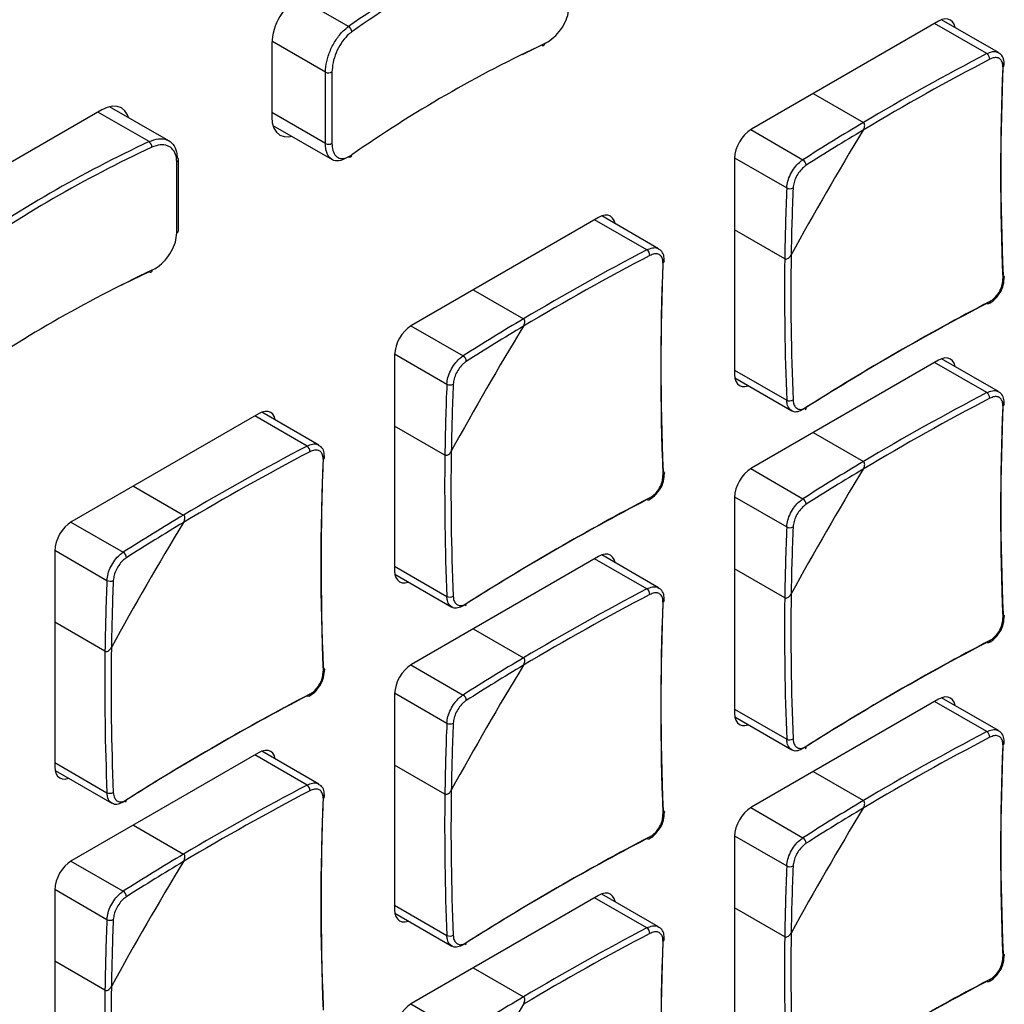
# Model space of a CAD drawing. Header units: millimetres. Extents: x 7146 to 9164, y -1568 to -663.
# Tile 178 of 187: x 8718 to 8763, y -1046 to -1001. Entities that reach past the tile are written whole.
import ezdxf

# ---------------------------------------------------------------- set-up
doc = ezdxf.new("R2010")
doc.units = ezdxf.units.MM
doc.header["$LTSCALE"] = 3

msp = doc.modelspace()

# ---------------------------------------------------------------- linework, layer by layer
at = {"linetype": 'Continuous', "lineweight": 30}
for p, q in [((8733.003, -1001.218), (8730.666, -999.869)), ((8762.758, -1002.409), (8760.151, -1000.904)), ((8760.007, -1000.971), (8751.451, -1005.911)), ((8762.222, -1002.454), (8759.83, -1001.074)), ((8729.495, -1002.01), (8729.495, -1005.358)), ((8731.951, -1003.305), (8729.499, -1001.89)), ((8741.842, -1002.076), (8740.949, -1002.507)), ((8731.951, -1006.571), (8731.951, -1003.305)), ((8732.25, -1003.295), (8732.25, -1006.561)), ((8754.272, -1004.282), (8756.573, -1005.61)), ((8724.784, -1006.447), (8722.074, -1004.883)), ((8721.717, -1005.03), (8712.807, -1010.174)), ((8723.882, -1006.484), (8721.54, -1005.132)), ((8731.951, -1006.571), (8729.495, -1005.153)), ((8729.546, -1005.741), (8732.256, -1007.305)), ((8751.416, -1005.932), (8753.807, -1007.312)), ((8750.674, -1007.218), (8753.065, -1008.598)), ((8725.144, -1010.663), (8725.144, -1007.397)), ((8725.221, -1010.572), (8725.221, -1007.306)), ((8750.673, -1007.258), (8750.673, -1017.138)), ((8747.202, -1011.39), (8744.594, -1009.884)), ((8744.45, -1009.952), (8735.894, -1014.891)), ((8746.665, -1011.435), (8744.273, -1010.054)), ((8752.973, -1011.844), (8750.673, -1010.516)), ((8738.716, -1013.262), (8741.016, -1014.59)), ((8735.86, -1014.912), (8738.251, -1016.292)), ((8735.117, -1016.198), (8737.508, -1017.578)), ((8735.116, -1016.238), (8735.116, -1026.119)), ((8760.007, -1016.486), (8751.451, -1021.425)), ((8762.222, -1017.969), (8759.83, -1016.588)), ((8762.758, -1017.923), (8760.151, -1016.418)), ((8750.673, -1016.934), (8753.065, -1018.315)), ((8750.686, -1017.297), (8753.294, -1018.802)), ((8728.894, -1018.932), (8720.338, -1023.872)), ((8731.645, -1020.37), (8729.038, -1018.865)), ((8731.109, -1020.415), (8728.717, -1019.035)), ((8737.417, -1020.825), (8735.116, -1019.497)), ((8754.272, -1019.796), (8756.573, -1021.124)), ((8751.416, -1021.446), (8753.807, -1022.826)), ((8723.16, -1022.243), (8725.46, -1023.571)), ((8750.673, -1022.772), (8750.673, -1032.652)), ((8750.674, -1022.732), (8753.065, -1024.112)), ((8720.303, -1023.893), (8722.694, -1025.273)), ((8719.56, -1025.219), (8719.56, -1035.099)), ((8719.561, -1025.179), (8721.952, -1026.559)), ((8744.45, -1025.466), (8735.894, -1030.406)), ((8746.665, -1026.949), (8744.273, -1025.568)), ((8747.202, -1026.904), (8744.594, -1025.399)), ((8735.116, -1025.915), (8737.508, -1027.295)), ((8752.973, -1027.359), (8750.673, -1026.031)), ((8735.13, -1026.277), (8737.737, -1027.783)), ((8721.86, -1029.805), (8719.56, -1028.477)), ((8738.716, -1028.777), (8741.016, -1030.105)), ((8735.86, -1030.426), (8738.251, -1031.807)), ((8735.116, -1031.753), (8735.116, -1041.633)), ((8735.117, -1031.712), (8737.508, -1033.093)), ((8760.007, -1032), (8751.451, -1036.939)), ((8762.758, -1033.438), (8760.151, -1031.932)), ((8750.673, -1032.448), (8753.065, -1033.829)), ((8762.222, -1033.483), (8759.83, -1032.102)), ((8750.686, -1032.811), (8753.294, -1034.316)), ((8728.894, -1034.447), (8720.338, -1039.386)), ((8731.109, -1035.93), (8728.717, -1034.549)), ((8731.645, -1035.884), (8729.038, -1034.379)), ((8719.56, -1034.895), (8721.952, -1036.276)), ((8737.417, -1036.339), (8735.116, -1035.011)), ((8719.574, -1035.258), (8722.181, -1036.763)), ((8754.272, -1035.31), (8756.573, -1036.638)), ((8751.416, -1036.96), (8753.807, -1038.341)), ((8723.16, -1037.757), (8725.46, -1039.085)), ((8750.673, -1038.287), (8750.673, -1048.167)), ((8750.674, -1038.246), (8753.065, -1039.627)), ((8720.303, -1039.407), (8722.694, -1040.787)), ((8719.56, -1040.733), (8719.56, -1050.613)), ((8719.561, -1040.693), (8721.952, -1042.073)), ((8744.45, -1040.981), (8735.894, -1045.92)), ((8747.202, -1042.418), (8744.594, -1040.913)), ((8735.116, -1041.429), (8737.508, -1042.81)), ((8746.665, -1042.463), (8744.273, -1041.083)), ((8735.13, -1041.792), (8737.737, -1043.297)), ((8752.973, -1042.873), (8750.673, -1041.545)), ((8721.86, -1045.32), (8719.56, -1043.992)), ((8738.716, -1044.291), (8741.016, -1045.619)), ((8735.86, -1045.941), (8738.251, -1047.321))]:
    msp.add_line(p, q, dxfattribs=at)
at = {"linetype": 'Continuous', "lineweight": 30, "flags": 128}
for points in [[(8760.771, -1001.262), (8760.769, -1001.254), (8760.725, -1001.111), (8760.653, -1000.997), (8760.557, -1000.917), (8760.439, -1000.873), (8760.304, -1000.868), (8760.158, -1000.901), (8760.007, -1000.971)], [(8741.969, -1002.002), (8741.966, -1002.033), (8741.959, -1002.058), (8741.947, -1002.078), (8741.932, -1002.092), (8741.912, -1002.099), (8741.891, -1002.098), (8741.867, -1002.091), (8741.842, -1002.076)], [(8722.938, -1005.382), (8722.893, -1005.259), (8722.775, -1005.072), (8722.617, -1004.941), (8722.424, -1004.87), (8722.204, -1004.861), (8721.965, -1004.915), (8721.717, -1005.03)], [(8729.495, -1005.358), (8729.519, -1005.63), (8729.592, -1005.864), (8729.709, -1006.05), (8729.868, -1006.182), (8730.061, -1006.253), (8730.281, -1006.262), (8730.41, -1006.24)], [(8745.215, -1010.242), (8745.213, -1010.235), (8745.169, -1010.092), (8745.097, -1009.978), (8745, -1009.898), (8744.882, -1009.854), (8744.748, -1009.849), (8744.602, -1009.882), (8744.45, -1009.952)], [(8723.882, -1012.445), (8722.683, -1013.026), (8722.601, -1013.066)], [(8724.008, -1012.371), (8724.006, -1012.401), (8723.999, -1012.427), (8723.987, -1012.446), (8723.971, -1012.46), (8723.952, -1012.467), (8723.93, -1012.467), (8723.906, -1012.459), (8723.882, -1012.445)], [(8762.964, -1012.6), (8762.99, -1012.616), (8763.008, -1012.636), (8763.02, -1012.657), (8763.022, -1012.679), (8763.017, -1012.701), (8763.004, -1012.723), (8762.983, -1012.742), (8762.956, -1012.76)], [(8762.356, -1013.799), (8762.355, -1013.831), (8762.348, -1013.859), (8762.336, -1013.881), (8762.319, -1013.897), (8762.299, -1013.905), (8762.275, -1013.906), (8762.249, -1013.9), (8762.222, -1013.886)], [(8760.771, -1016.776), (8760.769, -1016.768), (8760.725, -1016.625), (8760.653, -1016.512), (8760.557, -1016.431), (8760.439, -1016.388), (8760.304, -1016.382), (8760.158, -1016.415), (8760.007, -1016.486)], [(8750.673, -1017.138), (8750.688, -1017.305), (8750.732, -1017.448), (8750.804, -1017.561), (8750.901, -1017.642), (8751.018, -1017.685), (8751.153, -1017.691), (8751.299, -1017.658), (8751.306, -1017.655)], [(8729.658, -1019.223), (8729.657, -1019.215), (8729.612, -1019.072), (8729.541, -1018.958), (8729.444, -1018.878), (8729.326, -1018.834), (8729.192, -1018.829), (8729.046, -1018.862), (8728.894, -1018.932)], [(8747.408, -1021.58), (8747.433, -1021.597), (8747.452, -1021.616), (8747.463, -1021.637), (8747.466, -1021.659), (8747.461, -1021.682), (8747.448, -1021.703), (8747.427, -1021.723), (8747.4, -1021.74)], [(8746.799, -1022.779), (8746.798, -1022.812), (8746.791, -1022.84), (8746.78, -1022.862), (8746.763, -1022.877), (8746.742, -1022.886), (8746.718, -1022.887), (8746.692, -1022.88), (8746.665, -1022.866)], [(8745.215, -1025.757), (8745.213, -1025.749), (8745.169, -1025.606), (8745.097, -1025.492), (8745, -1025.412), (8744.882, -1025.368), (8744.748, -1025.363), (8744.602, -1025.396), (8744.45, -1025.466)], [(8735.116, -1026.119), (8735.131, -1026.285), (8735.176, -1026.428), (8735.248, -1026.542), (8735.344, -1026.622), (8735.462, -1026.666), (8735.597, -1026.671), (8735.742, -1026.638), (8735.75, -1026.635)], [(8762.964, -1028.114), (8762.99, -1028.131), (8763.008, -1028.15), (8763.02, -1028.171), (8763.022, -1028.193), (8763.017, -1028.215), (8763.004, -1028.237), (8762.983, -1028.257), (8762.956, -1028.274)], [(8762.356, -1029.313), (8762.355, -1029.346), (8762.348, -1029.373), (8762.336, -1029.396), (8762.319, -1029.411), (8762.299, -1029.42), (8762.275, -1029.421), (8762.249, -1029.414), (8762.222, -1029.4)], [(8731.851, -1030.561), (8731.877, -1030.577), (8731.896, -1030.597), (8731.907, -1030.618), (8731.91, -1030.64), (8731.905, -1030.662), (8731.891, -1030.684), (8731.871, -1030.703), (8731.843, -1030.721)], [(8731.243, -1031.76), (8731.242, -1031.792), (8731.235, -1031.82), (8731.223, -1031.842), (8731.207, -1031.858), (8731.186, -1031.866), (8731.162, -1031.867), (8731.136, -1031.861), (8731.109, -1031.847)], [(8760.771, -1032.29), (8760.769, -1032.283), (8760.725, -1032.14), (8760.653, -1032.026), (8760.557, -1031.946), (8760.439, -1031.902), (8760.304, -1031.897), (8760.158, -1031.93), (8760.007, -1032)], [(8750.673, -1032.652), (8750.688, -1032.819), (8750.732, -1032.962), (8750.804, -1033.076), (8750.901, -1033.156), (8751.018, -1033.2), (8751.153, -1033.205), (8751.299, -1033.172), (8751.306, -1033.169)], [(8729.658, -1034.737), (8729.657, -1034.729), (8729.612, -1034.586), (8729.541, -1034.473), (8729.444, -1034.392), (8729.326, -1034.349), (8729.192, -1034.343), (8729.046, -1034.376), (8728.894, -1034.447)], [(8719.56, -1035.099), (8719.575, -1035.266), (8719.619, -1035.409), (8719.691, -1035.522), (8719.788, -1035.603), (8719.906, -1035.646), (8720.04, -1035.652), (8720.186, -1035.619), (8720.194, -1035.616)], [(8747.408, -1037.095), (8747.433, -1037.111), (8747.452, -1037.13), (8747.463, -1037.152), (8747.466, -1037.174), (8747.461, -1037.196), (8747.448, -1037.217), (8747.427, -1037.237), (8747.4, -1037.254)], [(8746.799, -1038.294), (8746.798, -1038.326), (8746.791, -1038.354), (8746.78, -1038.376), (8746.763, -1038.392), (8746.742, -1038.4), (8746.718, -1038.401), (8746.692, -1038.395), (8746.665, -1038.381)], [(8745.215, -1041.271), (8745.213, -1041.263), (8745.169, -1041.12), (8745.097, -1041.006), (8745, -1040.926), (8744.882, -1040.882), (8744.748, -1040.877), (8744.602, -1040.91), (8744.45, -1040.981)], [(8735.116, -1041.633), (8735.131, -1041.8), (8735.176, -1041.942), (8735.248, -1042.056), (8735.344, -1042.137), (8735.462, -1042.18), (8735.597, -1042.186), (8735.742, -1042.152), (8735.75, -1042.15)], [(8762.964, -1043.628), (8762.99, -1043.645), (8763.008, -1043.664), (8763.02, -1043.685), (8763.022, -1043.707), (8763.017, -1043.73), (8763.004, -1043.751), (8762.983, -1043.771), (8762.956, -1043.788)], [(8762.356, -1044.828), (8762.355, -1044.86), (8762.348, -1044.888), (8762.336, -1044.91), (8762.319, -1044.926), (8762.299, -1044.934), (8762.275, -1044.935), (8762.249, -1044.928), (8762.222, -1044.914)]]:
    msp.add_lwpolyline(points, dxfattribs=at)
at = {"linetype": 'Continuous', "lineweight": 30}
for centre, radius, start, end in [((8766.907, -1049.74), 59.193, 115.05176, 124.94286), ((8766.951, -1049.818), 58.999, 115.05133, 124.9433), ((8732.258, -1002.135), 2.766, 122.6055, 177.3945), ((8732.875, -1001.471), 0.284, 3.343, 63.0787), ((8766.951, -1055.452), 58.999, 115.05133, 124.9433), ((8817.148, -1107.426), 118.183, 117.62123, 120.83759), ((8817.193, -1107.502), 118.562, 117.62308, 120.75044), ((8762.037, -1002.714), 0.318, 0.3663, 54.6467), ((8878.345, -1007.909), 115.491, 177.59292, 182.40708), ((8878.538, -1007.742), 115.676, 177.59286, 182.40714), ((8762.915, -1002.958), 0.108, 291.966, 350.6264), ((8732.091, -1003.039), 0.3, 242.1607, 301.9065), ((8812.925, -1100.262), 110.157, 120.76801, 122.45711), ((8752.361, -1007.335), 1.69, 122.6049, 177.3949), ((8884.855, -1083.83), 150.076, 148.73965, 151.26035), ((8812.871, -1100.19), 109.777, 120.85662, 122.45829), ((8748.946, -1060.108), 59.193, 115.05175, 124.94287), ((8748.99, -1060.186), 59, 115.05133, 124.94329), ((8723.67, -1006.748), 0.338, 1.9072, 51.346), ((8732.091, -1006.306), 0.3, 242.1607, 301.9065), ((8733.059, -1007.097), 0.0991, 235.5549, 4.8992), ((8725.112, -1007.292), 0.11, 286.8846, 352.6814), ((8725.122, -1007.315), 0.0993, 5.2698, 66.0488), ((8753.663, -1007.566), 0.292, 0.8431, 60.4054), ((8863.132, -1013.326), 110.169, 177.54023, 179.22929), ((8753.213, -1008.346), 0.292, 239.6, 299.1486), ((8863.039, -1013.315), 109.785, 177.53902, 179.1407), ((8725.112, -1010.558), 0.11, 286.8846, 352.6814), ((8801.592, -1116.407), 118.183, 117.62123, 120.83759), ((8801.637, -1116.482), 118.562, 117.62308, 120.75044), ((8746.481, -1011.695), 0.318, 0.3663, 54.6467), ((8871.446, -1013.402), 118.193, 179.15972, 182.37608), ((8862.788, -1016.89), 115.491, 177.59292, 182.40708), ((8862.982, -1016.722), 115.676, 177.59286, 182.40714), ((8747.359, -1011.938), 0.108, 291.966, 350.6264), ((8871.533, -1013.403), 118.57, 179.24686, 182.37425), ((8748.99, -1065.82), 59, 115.05133, 124.94329), ((8815.792, -1116.399), 115.667, 117.59017, 122.40445), ((8815.84, -1116.148), 115.481, 117.59023, 122.40439), ((8797.369, -1109.242), 110.157, 120.76801, 122.45711), ((8736.805, -1016.315), 1.69, 122.6049, 177.3949), ((8869.299, -1092.811), 150.076, 148.73965, 151.26035), ((8797.315, -1109.17), 109.777, 120.85662, 122.45829), ((8738.106, -1016.547), 0.292, 0.8431, 60.4054), ((8847.576, -1022.307), 110.169, 177.54023, 179.22929), ((8737.656, -1017.326), 0.292, 239.6, 299.1486), ((8847.483, -1022.296), 109.785, 177.53902, 179.1407), ((8817.193, -1123.016), 118.562, 117.62308, 120.75044), ((8762.037, -1018.228), 0.319, 0.3673, 54.6446), ((8753.197, -1018.025), 0.319, 245.3629, 299.6239), ((8817.148, -1122.94), 118.183, 117.62123, 120.83759), ((8878.538, -1023.256), 115.676, 177.59286, 182.40714), ((8753.856, -1018.667), 0.101, 305.7079, 10.3899), ((8878.345, -1023.423), 115.491, 177.59292, 182.40708), ((8762.915, -1018.472), 0.108, 291.9599, 350.6284), ((8786.036, -1125.387), 118.183, 117.62123, 120.83759), ((8786.08, -1125.463), 118.562, 117.62308, 120.75044), ((8730.925, -1020.675), 0.318, 0.3663, 54.6467), ((8855.889, -1022.383), 118.193, 179.15972, 182.37608), ((8847.232, -1025.87), 115.491, 177.59292, 182.40708), ((8847.425, -1025.702), 115.676, 177.59286, 182.40714), ((8731.803, -1020.919), 0.108, 291.966, 350.6264), ((8855.977, -1022.383), 118.57, 179.24686, 182.37425), ((8812.925, -1115.776), 110.157, 120.76801, 122.45711), ((8752.361, -1022.849), 1.69, 122.6049, 177.3949), ((8884.855, -1099.344), 150.076, 148.73965, 151.26035), ((8812.871, -1115.704), 109.777, 120.85662, 122.45829), ((8800.236, -1125.38), 115.667, 117.59017, 122.40445), ((8800.284, -1125.129), 115.481, 117.59023, 122.40439), ((8753.663, -1023.08), 0.292, 0.8441, 60.4031), ((8721.249, -1025.296), 1.69, 122.6049, 177.3949), ((8781.812, -1118.223), 110.157, 120.76801, 122.45711), ((8853.742, -1101.791), 150.076, 148.73965, 151.26035), ((8781.758, -1118.15), 109.776, 120.85661, 122.45829), ((8863.132, -1028.84), 110.169, 177.54023, 179.2293), ((8753.213, -1023.86), 0.292, 239.6, 299.151), ((8863.04, -1028.829), 109.786, 177.53903, 179.1407), ((8722.55, -1025.527), 0.292, 0.8431, 60.4054), ((8832.02, -1031.287), 110.169, 177.54023, 179.22929), ((8722.1, -1026.307), 0.292, 239.6, 299.1486), ((8831.926, -1031.276), 109.785, 177.53902, 179.1407), ((8801.637, -1131.997), 118.562, 117.62308, 120.75044), ((8746.481, -1027.209), 0.319, 0.3673, 54.6446), ((8737.641, -1027.006), 0.319, 245.3629, 299.6239), ((8801.592, -1131.921), 118.183, 117.62123, 120.83759), ((8862.982, -1032.236), 115.676, 177.59286, 182.40714), ((8747.359, -1027.453), 0.108, 291.9599, 350.6284), ((8871.533, -1028.917), 118.57, 179.24686, 182.37425), ((8871.446, -1028.916), 118.192, 179.15972, 182.37608), ((8738.299, -1027.647), 0.101, 305.7079, 10.3899), ((8862.788, -1032.404), 115.491, 177.59292, 182.40708), ((8840.333, -1031.363), 118.193, 179.15972, 182.37608), ((8815.792, -1131.914), 115.667, 117.59017, 122.40445), ((8815.84, -1131.662), 115.481, 117.59023, 122.40439), ((8840.42, -1031.364), 118.57, 179.24686, 182.37425), ((8797.369, -1124.757), 110.157, 120.76801, 122.45711), ((8736.805, -1031.83), 1.69, 122.6049, 177.3949), ((8869.299, -1108.325), 150.076, 148.73965, 151.26035), ((8797.315, -1124.685), 109.777, 120.85662, 122.45829), ((8784.679, -1134.36), 115.667, 117.59017, 122.40445), ((8784.728, -1134.109), 115.481, 117.59023, 122.40439), ((8738.106, -1032.061), 0.292, 0.8441, 60.4031), ((8847.576, -1037.821), 110.169, 177.54023, 179.2293), ((8737.656, -1032.841), 0.292, 239.6, 299.151), ((8847.484, -1037.81), 109.786, 177.53903, 179.1407), ((8817.148, -1138.455), 118.183, 117.62123, 120.83759), ((8817.193, -1138.53), 118.562, 117.62308, 120.75044), ((8762.037, -1033.743), 0.319, 0.3673, 54.6446), ((8753.197, -1033.54), 0.319, 245.3614, 299.6278), ((8753.856, -1034.181), 0.101, 305.7079, 10.3899), ((8878.345, -1038.938), 115.491, 177.59292, 182.40708), ((8878.538, -1038.77), 115.676, 177.59286, 182.40714), ((8762.915, -1033.987), 0.108, 291.9599, 350.6284), ((8786.08, -1140.977), 118.562, 117.62308, 120.75044), ((8730.925, -1036.189), 0.319, 0.3673, 54.6446), ((8722.085, -1035.986), 0.319, 245.3629, 299.6239), ((8786.036, -1140.901), 118.183, 117.62123, 120.83759), ((8847.425, -1041.217), 115.676, 177.59286, 182.40714), ((8731.803, -1036.433), 0.108, 291.9599, 350.6284), ((8855.977, -1037.898), 118.57, 179.24686, 182.37425), ((8855.889, -1037.897), 118.192, 179.15972, 182.37608), ((8722.743, -1036.628), 0.101, 305.7079, 10.3899), ((8847.232, -1041.384), 115.491, 177.59292, 182.40708), ((8752.361, -1038.363), 1.69, 122.6049, 177.3949), ((8812.925, -1131.29), 110.157, 120.76801, 122.45711), ((8884.855, -1114.859), 150.076, 148.73965, 151.26035), ((8812.871, -1131.219), 109.777, 120.85662, 122.45829), ((8800.284, -1140.643), 115.481, 117.59023, 122.40439), ((8800.236, -1140.894), 115.667, 117.59017, 122.40445), ((8753.663, -1038.595), 0.292, 0.8441, 60.4031), ((8781.812, -1133.737), 110.157, 120.76801, 122.45711), ((8721.249, -1040.81), 1.69, 122.6049, 177.3949), ((8853.742, -1117.305), 150.076, 148.73965, 151.26035), ((8781.758, -1133.664), 109.776, 120.85661, 122.45829), ((8863.132, -1044.355), 110.169, 177.54023, 179.22929), ((8753.213, -1039.374), 0.292, 239.602, 299.149), ((8863.04, -1044.344), 109.786, 177.53903, 179.1407), ((8722.55, -1041.041), 0.292, 0.8441, 60.4031), ((8832.019, -1046.801), 110.169, 177.54023, 179.2293), ((8722.1, -1041.821), 0.292, 239.6, 299.151), ((8831.927, -1046.79), 109.786, 177.53903, 179.1407), ((8737.641, -1042.52), 0.319, 245.3614, 299.6278), ((8801.592, -1147.435), 118.183, 117.62123, 120.83759), ((8801.637, -1147.511), 118.562, 117.62308, 120.75044), ((8746.481, -1042.723), 0.319, 0.3673, 54.6446), ((8871.446, -1044.431), 118.192, 179.15972, 182.37608), ((8738.299, -1043.162), 0.101, 305.7079, 10.3899), ((8862.788, -1047.918), 115.491, 177.59292, 182.40708), ((8862.982, -1047.751), 115.676, 177.59286, 182.40714), ((8747.359, -1042.967), 0.108, 291.9599, 350.6284), ((8871.533, -1044.431), 118.571, 179.24686, 182.37424), ((8815.792, -1147.428), 115.667, 117.59017, 122.40445), ((8815.84, -1147.177), 115.481, 117.59023, 122.40439), ((8840.42, -1046.878), 118.57, 179.24686, 182.37425), ((8840.333, -1046.877), 118.192, 179.15972, 182.37608), ((8736.805, -1047.344), 1.69, 122.6049, 177.3949), ((8869.299, -1123.839), 150.076, 148.73965, 151.26035), ((8797.369, -1140.271), 110.157, 120.76801, 122.45711)]:
    msp.add_arc(centre, radius, start, end, dxfattribs=at)
for points, knots in [([(8741.969, -1002.002), (8742.054, -1001.956), (8742.266, -1001.842), (8742.585, -1001.549), (8742.872, -1001.15), (8743.067, -1000.708), (8743.092, -1000.432), (8743.105, -1000.294)], [0, 0, 0, 0, 0.145198, 0.360083, 0.573717, 0.786774, 1, 1, 1, 1]), ([(8731.951, -1003.305), (8731.962, -1003.146), (8731.985, -1002.829), (8732.163, -1002.3), (8732.426, -1001.808), (8732.723, -1001.436), (8732.923, -1001.281), (8733.003, -1001.218)], [0, 0, 0, 0, 0.213036, 0.42598, 0.639619, 0.854649, 1, 1, 1, 1]), ([(8733.158, -1001.455), (8733.088, -1001.51), (8732.916, -1001.647), (8732.66, -1001.976), (8732.432, -1002.41), (8732.279, -1002.876), (8732.26, -1003.155), (8732.25, -1003.295)], [0, 0, 0, 0, 0.145192, 0.360082, 0.573717, 0.786778, 1, 1, 1, 1]), ([(8762.222, -1002.454), (8762.307, -1002.419), (8762.478, -1002.347), (8762.664, -1002.349), (8762.734, -1002.406), (8762.751, -1002.42)], [0, 0, 0, 0, 0.429453, 0.859019, 1, 1, 1, 1]), ([(8762.956, -1003.059), (8762.955, -1003.01), (8762.953, -1002.888), (8762.885, -1002.738), (8762.75, -1002.641), (8762.567, -1002.623), (8762.426, -1002.683), (8762.356, -1002.712)], [0, 0, 0, 0, 0.14265, 0.356764, 0.570988, 0.785496, 1, 1, 1, 1]), ([(8763.017, -1002.975), (8763.015, -1002.882), (8763.01, -1002.7), (8762.902, -1002.501), (8762.79, -1002.441), (8762.751, -1002.42)], [0, 0, 0, 0, 0.4064408, 0.7905431, 1, 1, 1, 1]), ([(8756.567, -1005.951), (8756.587, -1005.912), (8756.622, -1005.843), (8756.636, -1005.745), (8756.626, -1005.677), (8756.604, -1005.633), (8756.582, -1005.617), (8756.573, -1005.61)], [0, 0, 0, 0, 0.332461, 0.576132, 0.752665, 0.891499, 1, 1, 1, 1]), ([(8756.567, -1005.951), (8756.587, -1005.912), (8756.622, -1005.843), (8756.636, -1005.745), (8756.626, -1005.677), (8756.604, -1005.633), (8756.582, -1005.617), (8756.573, -1005.61)], [0, 0, 0, 0, 0.332461, 0.576132, 0.752665, 0.891499, 1, 1, 1, 1]), ([(8723.882, -1006.484), (8724.025, -1006.43), (8724.313, -1006.321), (8724.698, -1006.373), (8724.989, -1006.581), (8725.142, -1006.889), (8725.157, -1007.13), (8725.163, -1007.224)], [0, 0, 0, 0, 0.216098, 0.43223, 0.64816, 0.862993, 1, 1, 1, 1]), ([(8725.144, -1007.397), (8725.139, -1007.314), (8725.126, -1007.102), (8724.99, -1006.831), (8724.732, -1006.645), (8724.39, -1006.597), (8724.135, -1006.69), (8724.008, -1006.737)], [0, 0, 0, 0, 0.137129, 0.35211, 0.568087, 0.784116, 1, 1, 1, 1]), ([(8733.003, -1007.179), (8732.883, -1007.247), (8732.643, -1007.383), (8732.327, -1007.371), (8732.091, -1007.194), (8731.968, -1006.904), (8731.956, -1006.664), (8731.951, -1006.571)], [0, 0, 0, 0, 0.216098, 0.432227, 0.648156, 0.862992, 1, 1, 1, 1]), ([(8732.25, -1006.561), (8732.254, -1006.642), (8732.265, -1006.853), (8732.37, -1007.107), (8732.574, -1007.261), (8732.847, -1007.27), (8733.054, -1007.149), (8733.158, -1007.089)], [0, 0, 0, 0, 0.137135, 0.352116, 0.568091, 0.784123, 1, 1, 1, 1]), ([(8753.065, -1008.598), (8753.076, -1008.499), (8753.098, -1008.3), (8753.229, -1007.972), (8753.417, -1007.669), (8753.621, -1007.443), (8753.754, -1007.349), (8753.807, -1007.312)], [0, 0, 0, 0, 0.214468, 0.428996, 0.643253, 0.857374, 1, 1, 1, 1]), ([(8753.955, -1007.562), (8753.912, -1007.592), (8753.806, -1007.668), (8753.642, -1007.852), (8753.491, -1008.096), (8753.384, -1008.361), (8753.364, -1008.521), (8753.355, -1008.601)], [0, 0, 0, 0, 0.142651, 0.356759, 0.570993, 0.7855, 1, 1, 1, 1]), ([(8724.008, -1012.371), (8724.094, -1012.325), (8724.305, -1012.21), (8724.624, -1011.917), (8724.911, -1011.518), (8725.107, -1011.077), (8725.132, -1010.801), (8725.144, -1010.663)], [0, 0, 0, 0, 0.145198, 0.360083, 0.573717, 0.786774, 1, 1, 1, 1]), ([(8746.665, -1011.435), (8746.751, -1011.399), (8746.922, -1011.328), (8747.107, -1011.329), (8747.177, -1011.386), (8747.195, -1011.401)], [0, 0, 0, 0, 0.429453, 0.859019, 1, 1, 1, 1]), ([(8747.4, -1012.039), (8747.399, -1011.99), (8747.396, -1011.869), (8747.329, -1011.718), (8747.194, -1011.621), (8747.01, -1011.604), (8746.87, -1011.663), (8746.799, -1011.693)], [0, 0, 0, 0, 0.14265, 0.356764, 0.570988, 0.785496, 1, 1, 1, 1]), ([(8747.461, -1011.956), (8747.458, -1011.862), (8747.453, -1011.68), (8747.345, -1011.481), (8747.234, -1011.422), (8747.195, -1011.401)], [0, 0, 0, 0, 0.4064408, 0.7905431, 1, 1, 1, 1]), ([(8752.973, -1011.844), (8752.982, -1011.848), (8753.004, -1011.859), (8753.05, -1011.858), (8753.113, -1011.837), (8753.189, -1011.779), (8753.24, -1011.716), (8753.263, -1011.674), (8753.266, -1011.669)], [0, 0, 0, 0, 0.092405, 0.221883, 0.396348, 0.638007, 0.956518, 1, 1, 1, 1]), ([(8752.973, -1011.844), (8752.982, -1011.848), (8753.004, -1011.859), (8753.05, -1011.858), (8753.113, -1011.837), (8753.189, -1011.779), (8753.24, -1011.716), (8753.263, -1011.674), (8753.266, -1011.669)], [0, 0, 0, 0, 0.092405, 0.221883, 0.396348, 0.638007, 0.956518, 1, 1, 1, 1]), ([(8762.356, -1013.799), (8762.403, -1013.771), (8762.519, -1013.701), (8762.693, -1013.523), (8762.845, -1013.279), (8762.945, -1013.01), (8762.952, -1012.843), (8762.956, -1012.76)], [0, 0, 0, 0, 0.1426504, 0.3567679, 0.5710007, 0.7855066, 1, 1, 1, 1]), ([(8762.797, -1013.432), (8762.804, -1013.423), (8762.893, -1013.313), (8762.996, -1013.037), (8763.013, -1012.795), (8763.022, -1012.674)], [0, 0, 0, 0, 0.04005, 0.520058, 1, 1, 1, 1]), ([(8762.313, -1013.895), (8762.404, -1013.841), (8762.589, -1013.73), (8762.726, -1013.533), (8762.797, -1013.432)], [0, 0, 0, 0, 0.486105, 1, 1, 1, 1]), ([(8741.011, -1014.932), (8741.031, -1014.892), (8741.066, -1014.824), (8741.079, -1014.726), (8741.07, -1014.658), (8741.047, -1014.613), (8741.026, -1014.597), (8741.016, -1014.59)], [0, 0, 0, 0, 0.332461, 0.576132, 0.752665, 0.891499, 1, 1, 1, 1]), ([(8741.011, -1014.932), (8741.031, -1014.892), (8741.066, -1014.824), (8741.079, -1014.726), (8741.07, -1014.658), (8741.047, -1014.613), (8741.026, -1014.597), (8741.016, -1014.59)], [0, 0, 0, 0, 0.332461, 0.576132, 0.752665, 0.891499, 1, 1, 1, 1]), ([(8737.508, -1017.578), (8737.519, -1017.479), (8737.542, -1017.281), (8737.673, -1016.952), (8737.86, -1016.65), (8738.064, -1016.423), (8738.197, -1016.33), (8738.251, -1016.292)], [0, 0, 0, 0, 0.214468, 0.428996, 0.643253, 0.857374, 1, 1, 1, 1]), ([(8738.399, -1016.542), (8738.356, -1016.573), (8738.249, -1016.649), (8738.085, -1016.832), (8737.934, -1017.077), (8737.827, -1017.342), (8737.808, -1017.502), (8737.799, -1017.582)], [0, 0, 0, 0, 0.142651, 0.356759, 0.570993, 0.7855, 1, 1, 1, 1]), ([(8762.222, -1017.969), (8762.307, -1017.933), (8762.478, -1017.862), (8762.664, -1017.863), (8762.734, -1017.92), (8762.751, -1017.934)], [0, 0, 0, 0, 0.4294537, 0.8590251, 1, 1, 1, 1]), ([(8763.017, -1018.49), (8763.015, -1018.396), (8763.01, -1018.214), (8762.902, -1018.015), (8762.79, -1017.955), (8762.751, -1017.934)], [0, 0, 0, 0, 0.4064408, 0.7905431, 1, 1, 1, 1]), ([(8753.3, -1018.791), (8753.261, -1018.768), (8753.163, -1018.711), (8753.085, -1018.533), (8753.071, -1018.377), (8753.065, -1018.315)], [0, 0, 0, 0, 0.285617, 0.71439, 1, 1, 1, 1]), ([(8753.355, -1018.302), (8753.36, -1018.353), (8753.372, -1018.481), (8753.449, -1018.637), (8753.586, -1018.734), (8753.762, -1018.748), (8753.891, -1018.682), (8753.955, -1018.649)], [0, 0, 0, 0, 0.14265, 0.356761, 0.570995, 0.785505, 1, 1, 1, 1]), ([(8762.956, -1018.573), (8762.955, -1018.524), (8762.953, -1018.402), (8762.885, -1018.252), (8762.75, -1018.155), (8762.567, -1018.138), (8762.426, -1018.197), (8762.356, -1018.226)], [0, 0, 0, 0, 0.142651, 0.35676, 0.570986, 0.785495, 1, 1, 1, 1]), ([(8753.807, -1018.744), (8753.727, -1018.783), (8753.568, -1018.861), (8753.389, -1018.863), (8753.318, -1018.805), (8753.3, -1018.791)], [0, 0, 0, 0, 0.428418, 0.8569196, 1, 1, 1, 1]), ([(8731.109, -1020.415), (8731.194, -1020.38), (8731.365, -1020.308), (8731.551, -1020.31), (8731.621, -1020.367), (8731.638, -1020.381)], [0, 0, 0, 0, 0.429458, 0.859029, 1, 1, 1, 1]), ([(8731.843, -1021.02), (8731.842, -1020.971), (8731.84, -1020.849), (8731.772, -1020.699), (8731.638, -1020.602), (8731.454, -1020.584), (8731.313, -1020.643), (8731.243, -1020.673)], [0, 0, 0, 0, 0.14265, 0.356764, 0.570988, 0.785496, 1, 1, 1, 1]), ([(8731.905, -1020.936), (8731.902, -1020.843), (8731.897, -1020.661), (8731.789, -1020.462), (8731.678, -1020.402), (8731.638, -1020.381)], [0, 0, 0, 0, 0.4064408, 0.7905431, 1, 1, 1, 1]), ([(8737.417, -1020.825), (8737.426, -1020.829), (8737.448, -1020.839), (8737.494, -1020.839), (8737.557, -1020.817), (8737.633, -1020.76), (8737.683, -1020.696), (8737.707, -1020.654), (8737.71, -1020.649)], [0, 0, 0, 0, 0.0924047, 0.2218824, 0.3963465, 0.6379819, 0.956518, 1, 1, 1, 1]), ([(8737.417, -1020.825), (8737.426, -1020.829), (8737.448, -1020.839), (8737.494, -1020.839), (8737.557, -1020.817), (8737.633, -1020.76), (8737.683, -1020.696), (8737.707, -1020.654), (8737.71, -1020.649)], [0, 0, 0, 0, 0.0924047, 0.2218824, 0.3963465, 0.6379819, 0.956518, 1, 1, 1, 1]), ([(8756.567, -1021.466), (8756.587, -1021.426), (8756.622, -1021.357), (8756.636, -1021.26), (8756.626, -1021.192), (8756.604, -1021.147), (8756.582, -1021.131), (8756.573, -1021.124)], [0, 0, 0, 0, 0.332457, 0.5761372, 0.7526677, 0.8915008, 1, 1, 1, 1]), ([(8756.567, -1021.466), (8756.587, -1021.426), (8756.622, -1021.357), (8756.636, -1021.26), (8756.626, -1021.192), (8756.604, -1021.147), (8756.582, -1021.131), (8756.573, -1021.124)], [0, 0, 0, 0, 0.332457, 0.5761372, 0.7526677, 0.8915008, 1, 1, 1, 1]), ([(8746.799, -1022.779), (8746.846, -1022.751), (8746.963, -1022.681), (8747.136, -1022.503), (8747.289, -1022.259), (8747.389, -1021.99), (8747.396, -1021.823), (8747.4, -1021.74)], [0, 0, 0, 0, 0.1426504, 0.3567679, 0.5710007, 0.7855066, 1, 1, 1, 1]), ([(8747.24, -1022.412), (8747.247, -1022.404), (8747.337, -1022.293), (8747.44, -1022.017), (8747.457, -1021.775), (8747.465, -1021.654)], [0, 0, 0, 0, 0.04005, 0.520058, 1, 1, 1, 1]), ([(8746.757, -1022.875), (8746.847, -1022.821), (8747.033, -1022.71), (8747.17, -1022.513), (8747.24, -1022.412)], [0, 0, 0, 0, 0.486105, 1, 1, 1, 1]), ([(8753.065, -1024.112), (8753.076, -1024.013), (8753.098, -1023.814), (8753.229, -1023.486), (8753.417, -1023.183), (8753.621, -1022.957), (8753.754, -1022.864), (8753.807, -1022.826)], [0, 0, 0, 0, 0.2144676, 0.4289961, 0.6432524, 0.8573733, 1, 1, 1, 1]), ([(8753.955, -1023.076), (8753.912, -1023.106), (8753.806, -1023.182), (8753.642, -1023.366), (8753.491, -1023.611), (8753.384, -1023.876), (8753.364, -1024.035), (8753.355, -1024.115)], [0, 0, 0, 0, 0.142652, 0.356761, 0.570996, 0.785504, 1, 1, 1, 1]), ([(8725.454, -1023.912), (8725.474, -1023.873), (8725.509, -1023.804), (8725.523, -1023.706), (8725.513, -1023.638), (8725.491, -1023.594), (8725.469, -1023.578), (8725.46, -1023.571)], [0, 0, 0, 0, 0.332461, 0.576132, 0.752665, 0.891499, 1, 1, 1, 1]), ([(8725.454, -1023.912), (8725.474, -1023.873), (8725.509, -1023.804), (8725.523, -1023.706), (8725.513, -1023.638), (8725.491, -1023.594), (8725.469, -1023.578), (8725.46, -1023.571)], [0, 0, 0, 0, 0.332461, 0.576132, 0.752665, 0.891499, 1, 1, 1, 1]), ([(8721.952, -1026.559), (8721.963, -1026.46), (8721.985, -1026.261), (8722.117, -1025.933), (8722.304, -1025.63), (8722.508, -1025.404), (8722.641, -1025.31), (8722.694, -1025.273)], [0, 0, 0, 0, 0.214468, 0.428996, 0.643253, 0.857374, 1, 1, 1, 1]), ([(8722.842, -1025.523), (8722.8, -1025.553), (8722.693, -1025.629), (8722.529, -1025.813), (8722.378, -1026.057), (8722.271, -1026.322), (8722.252, -1026.482), (8722.242, -1026.562)], [0, 0, 0, 0, 0.142651, 0.356759, 0.570993, 0.7855, 1, 1, 1, 1]), ([(8746.665, -1026.949), (8746.751, -1026.913), (8746.922, -1026.842), (8747.107, -1026.844), (8747.177, -1026.901), (8747.195, -1026.915)], [0, 0, 0, 0, 0.4294537, 0.8590251, 1, 1, 1, 1]), ([(8747.461, -1027.47), (8747.458, -1027.377), (8747.453, -1027.195), (8747.345, -1026.995), (8747.234, -1026.936), (8747.195, -1026.915)], [0, 0, 0, 0, 0.4064408, 0.7905431, 1, 1, 1, 1]), ([(8737.743, -1027.771), (8737.704, -1027.748), (8737.606, -1027.691), (8737.529, -1027.514), (8737.514, -1027.358), (8737.508, -1027.295)], [0, 0, 0, 0, 0.285617, 0.71439, 1, 1, 1, 1]), ([(8737.799, -1027.283), (8737.804, -1027.334), (8737.816, -1027.461), (8737.893, -1027.617), (8738.029, -1027.715), (8738.205, -1027.728), (8738.334, -1027.662), (8738.399, -1027.629)], [0, 0, 0, 0, 0.14265, 0.356761, 0.570995, 0.785505, 1, 1, 1, 1]), ([(8747.4, -1027.553), (8747.399, -1027.505), (8747.396, -1027.383), (8747.329, -1027.232), (8747.194, -1027.136), (8747.01, -1027.118), (8746.87, -1027.177), (8746.799, -1027.207)], [0, 0, 0, 0, 0.142651, 0.35676, 0.570986, 0.785495, 1, 1, 1, 1]), ([(8752.973, -1027.359), (8752.982, -1027.363), (8753.004, -1027.373), (8753.05, -1027.373), (8753.113, -1027.351), (8753.189, -1027.294), (8753.24, -1027.23), (8753.263, -1027.188), (8753.266, -1027.183)], [0, 0, 0, 0, 0.092405, 0.221889, 0.396345, 0.638006, 0.956518, 1, 1, 1, 1]), ([(8752.973, -1027.359), (8752.982, -1027.363), (8753.004, -1027.373), (8753.05, -1027.373), (8753.113, -1027.351), (8753.189, -1027.294), (8753.24, -1027.23), (8753.263, -1027.188), (8753.266, -1027.183)], [0, 0, 0, 0, 0.092405, 0.221889, 0.396345, 0.638006, 0.956518, 1, 1, 1, 1]), ([(8738.251, -1027.724), (8738.171, -1027.763), (8738.012, -1027.841), (8737.833, -1027.844), (8737.761, -1027.786), (8737.743, -1027.771)], [0, 0, 0, 0, 0.428418, 0.8569196, 1, 1, 1, 1]), ([(8762.356, -1029.313), (8762.403, -1029.285), (8762.519, -1029.215), (8762.693, -1029.037), (8762.845, -1028.793), (8762.945, -1028.524), (8762.952, -1028.357), (8762.956, -1028.274)], [0, 0, 0, 0, 0.14265, 0.356766, 0.570998, 0.785502, 1, 1, 1, 1]), ([(8762.797, -1028.946), (8762.804, -1028.937), (8762.893, -1028.827), (8762.996, -1028.551), (8763.013, -1028.309), (8763.022, -1028.188)], [0, 0, 0, 0, 0.04005, 0.520058, 1, 1, 1, 1]), ([(8762.313, -1029.409), (8762.404, -1029.355), (8762.589, -1029.244), (8762.726, -1029.047), (8762.797, -1028.946)], [0, 0, 0, 0, 0.486105, 1, 1, 1, 1]), ([(8721.86, -1029.805), (8721.87, -1029.809), (8721.892, -1029.819), (8721.937, -1029.819), (8722, -1029.797), (8722.077, -1029.74), (8722.127, -1029.677), (8722.15, -1029.635), (8722.153, -1029.63)], [0, 0, 0, 0, 0.0924047, 0.2218824, 0.3963465, 0.6379819, 0.956518, 1, 1, 1, 1]), ([(8721.86, -1029.805), (8721.87, -1029.809), (8721.892, -1029.819), (8721.937, -1029.819), (8722, -1029.797), (8722.077, -1029.74), (8722.127, -1029.677), (8722.15, -1029.635), (8722.153, -1029.63)], [0, 0, 0, 0, 0.0924047, 0.2218824, 0.3963465, 0.6379819, 0.956518, 1, 1, 1, 1]), ([(8741.011, -1030.446), (8741.031, -1030.406), (8741.066, -1030.338), (8741.079, -1030.24), (8741.07, -1030.172), (8741.047, -1030.128), (8741.026, -1030.112), (8741.016, -1030.105)], [0, 0, 0, 0, 0.332457, 0.5761372, 0.7526677, 0.8915008, 1, 1, 1, 1]), ([(8741.011, -1030.446), (8741.031, -1030.406), (8741.066, -1030.338), (8741.079, -1030.24), (8741.07, -1030.172), (8741.047, -1030.128), (8741.026, -1030.112), (8741.016, -1030.105)], [0, 0, 0, 0, 0.332457, 0.5761372, 0.7526677, 0.8915008, 1, 1, 1, 1]), ([(8731.684, -1031.392), (8731.691, -1031.384), (8731.781, -1031.274), (8731.883, -1030.998), (8731.9, -1030.756), (8731.909, -1030.635)], [0, 0, 0, 0, 0.04005, 0.520058, 1, 1, 1, 1]), ([(8731.243, -1031.76), (8731.29, -1031.732), (8731.407, -1031.662), (8731.58, -1031.484), (8731.733, -1031.24), (8731.832, -1030.971), (8731.84, -1030.804), (8731.843, -1030.721)], [0, 0, 0, 0, 0.1426504, 0.3567679, 0.5710007, 0.7855066, 1, 1, 1, 1]), ([(8731.201, -1031.856), (8731.291, -1031.802), (8731.476, -1031.691), (8731.614, -1031.494), (8731.684, -1031.392)], [0, 0, 0, 0, 0.486105, 1, 1, 1, 1]), ([(8737.508, -1033.093), (8737.519, -1032.993), (8737.542, -1032.795), (8737.673, -1032.467), (8737.86, -1032.164), (8738.064, -1031.937), (8738.197, -1031.844), (8738.251, -1031.807)], [0, 0, 0, 0, 0.2144676, 0.4289961, 0.6432524, 0.8573733, 1, 1, 1, 1]), ([(8738.399, -1032.057), (8738.356, -1032.087), (8738.249, -1032.163), (8738.085, -1032.346), (8737.934, -1032.591), (8737.827, -1032.856), (8737.808, -1033.016), (8737.799, -1033.096)], [0, 0, 0, 0, 0.142652, 0.356761, 0.570996, 0.785504, 1, 1, 1, 1]), ([(8762.222, -1033.483), (8762.307, -1033.447), (8762.478, -1033.376), (8762.664, -1033.377), (8762.734, -1033.435), (8762.751, -1033.449)], [0, 0, 0, 0, 0.4294537, 0.8590251, 1, 1, 1, 1]), ([(8762.956, -1034.087), (8762.955, -1034.038), (8762.953, -1033.917), (8762.885, -1033.766), (8762.75, -1033.67), (8762.567, -1033.652), (8762.426, -1033.711), (8762.356, -1033.741)], [0, 0, 0, 0, 0.142651, 0.356765, 0.570987, 0.785495, 1, 1, 1, 1]), ([(8763.017, -1034.004), (8763.015, -1033.91), (8763.01, -1033.728), (8762.902, -1033.529), (8762.79, -1033.47), (8762.751, -1033.449)], [0, 0, 0, 0, 0.4064408, 0.7905431, 1, 1, 1, 1]), ([(8753.3, -1034.305), (8753.261, -1034.282), (8753.163, -1034.225), (8753.085, -1034.048), (8753.071, -1033.892), (8753.065, -1033.829)], [0, 0, 0, 0, 0.285617, 0.71439, 1, 1, 1, 1]), ([(8753.807, -1034.258), (8753.727, -1034.297), (8753.568, -1034.375), (8753.389, -1034.377), (8753.318, -1034.319), (8753.3, -1034.305)], [0, 0, 0, 0, 0.428418, 0.8569196, 1, 1, 1, 1]), ([(8753.355, -1033.816), (8753.36, -1033.867), (8753.372, -1033.995), (8753.449, -1034.151), (8753.586, -1034.248), (8753.762, -1034.262), (8753.891, -1034.196), (8753.955, -1034.163)], [0, 0, 0, 0, 0.142649, 0.356764, 0.570997, 0.785506, 1, 1, 1, 1]), ([(8731.109, -1035.93), (8731.194, -1035.894), (8731.365, -1035.823), (8731.551, -1035.824), (8731.621, -1035.881), (8731.638, -1035.895)], [0, 0, 0, 0, 0.429459, 0.859035, 1, 1, 1, 1]), ([(8731.905, -1036.451), (8731.902, -1036.357), (8731.897, -1036.175), (8731.789, -1035.976), (8731.678, -1035.916), (8731.638, -1035.895)], [0, 0, 0, 0, 0.4064408, 0.7905431, 1, 1, 1, 1]), ([(8722.187, -1036.751), (8722.148, -1036.729), (8722.05, -1036.672), (8721.973, -1036.494), (8721.958, -1036.338), (8721.952, -1036.276)], [0, 0, 0, 0, 0.285617, 0.71439, 1, 1, 1, 1]), ([(8722.242, -1036.263), (8722.247, -1036.314), (8722.26, -1036.442), (8722.337, -1036.598), (8722.473, -1036.695), (8722.649, -1036.709), (8722.778, -1036.643), (8722.842, -1036.61)], [0, 0, 0, 0, 0.14265, 0.356761, 0.570995, 0.785505, 1, 1, 1, 1]), ([(8731.843, -1036.534), (8731.842, -1036.485), (8731.84, -1036.363), (8731.772, -1036.213), (8731.638, -1036.116), (8731.454, -1036.099), (8731.313, -1036.158), (8731.243, -1036.187)], [0, 0, 0, 0, 0.142651, 0.35676, 0.570986, 0.785495, 1, 1, 1, 1]), ([(8737.417, -1036.339), (8737.426, -1036.343), (8737.448, -1036.353), (8737.494, -1036.353), (8737.557, -1036.331), (8737.633, -1036.274), (8737.683, -1036.21), (8737.707, -1036.169), (8737.71, -1036.164)], [0, 0, 0, 0, 0.092405, 0.221889, 0.396344, 0.637981, 0.956518, 1, 1, 1, 1]), ([(8737.417, -1036.339), (8737.426, -1036.343), (8737.448, -1036.353), (8737.494, -1036.353), (8737.557, -1036.331), (8737.633, -1036.274), (8737.683, -1036.21), (8737.707, -1036.169), (8737.71, -1036.164)], [0, 0, 0, 0, 0.092405, 0.221889, 0.396344, 0.637981, 0.956518, 1, 1, 1, 1]), ([(8722.694, -1036.705), (8722.615, -1036.744), (8722.455, -1036.822), (8722.277, -1036.824), (8722.205, -1036.766), (8722.187, -1036.751)], [0, 0, 0, 0, 0.428418, 0.8569196, 1, 1, 1, 1]), ([(8756.567, -1036.98), (8756.587, -1036.94), (8756.622, -1036.872), (8756.636, -1036.774), (8756.626, -1036.706), (8756.604, -1036.661), (8756.582, -1036.645), (8756.573, -1036.638)], [0, 0, 0, 0, 0.33247, 0.576138, 0.752668, 0.891501, 1, 1, 1, 1]), ([(8756.567, -1036.98), (8756.587, -1036.94), (8756.622, -1036.872), (8756.636, -1036.774), (8756.626, -1036.706), (8756.604, -1036.661), (8756.582, -1036.645), (8756.573, -1036.638)], [0, 0, 0, 0, 0.33247, 0.576138, 0.752668, 0.891501, 1, 1, 1, 1]), ([(8746.799, -1038.294), (8746.846, -1038.266), (8746.963, -1038.196), (8747.136, -1038.017), (8747.289, -1037.774), (8747.389, -1037.504), (8747.396, -1037.338), (8747.4, -1037.254)], [0, 0, 0, 0, 0.14265, 0.356766, 0.570998, 0.785502, 1, 1, 1, 1]), ([(8747.24, -1037.926), (8747.247, -1037.918), (8747.337, -1037.807), (8747.44, -1037.531), (8747.457, -1037.29), (8747.465, -1037.169)], [0, 0, 0, 0, 0.04005, 0.520058, 1, 1, 1, 1]), ([(8746.757, -1038.389), (8746.847, -1038.335), (8747.033, -1038.224), (8747.17, -1038.027), (8747.24, -1037.926)], [0, 0, 0, 0, 0.486105, 1, 1, 1, 1]), ([(8753.065, -1039.627), (8753.076, -1039.527), (8753.098, -1039.329), (8753.229, -1039), (8753.417, -1038.698), (8753.621, -1038.471), (8753.754, -1038.378), (8753.807, -1038.341)], [0, 0, 0, 0, 0.2144676, 0.4289961, 0.6432524, 0.8573733, 1, 1, 1, 1]), ([(8753.955, -1038.59), (8753.912, -1038.621), (8753.806, -1038.697), (8753.642, -1038.88), (8753.491, -1039.125), (8753.384, -1039.39), (8753.364, -1039.55), (8753.355, -1039.63)], [0, 0, 0, 0, 0.142652, 0.356761, 0.570996, 0.785504, 1, 1, 1, 1]), ([(8725.454, -1039.426), (8725.474, -1039.387), (8725.509, -1039.318), (8725.523, -1039.221), (8725.513, -1039.153), (8725.491, -1039.108), (8725.469, -1039.092), (8725.46, -1039.085)], [0, 0, 0, 0, 0.332457, 0.5761372, 0.7526677, 0.8915008, 1, 1, 1, 1]), ([(8725.454, -1039.426), (8725.474, -1039.387), (8725.509, -1039.318), (8725.523, -1039.221), (8725.513, -1039.153), (8725.491, -1039.108), (8725.469, -1039.092), (8725.46, -1039.085)], [0, 0, 0, 0, 0.332457, 0.5761372, 0.7526677, 0.8915008, 1, 1, 1, 1]), ([(8721.952, -1042.073), (8721.963, -1041.974), (8721.985, -1041.775), (8722.117, -1041.447), (8722.304, -1041.144), (8722.508, -1040.918), (8722.641, -1040.825), (8722.694, -1040.787)], [0, 0, 0, 0, 0.2144676, 0.4289961, 0.6432524, 0.8573733, 1, 1, 1, 1]), ([(8722.842, -1041.037), (8722.8, -1041.067), (8722.693, -1041.143), (8722.529, -1041.327), (8722.378, -1041.572), (8722.271, -1041.837), (8722.252, -1041.996), (8722.242, -1042.076)], [0, 0, 0, 0, 0.142652, 0.356761, 0.570996, 0.785504, 1, 1, 1, 1]), ([(8746.665, -1042.463), (8746.751, -1042.428), (8746.922, -1042.356), (8747.107, -1042.358), (8747.177, -1042.415), (8747.195, -1042.429)], [0, 0, 0, 0, 0.4294537, 0.8590251, 1, 1, 1, 1]), ([(8737.743, -1043.285), (8737.704, -1043.263), (8737.606, -1043.206), (8737.529, -1043.028), (8737.514, -1042.872), (8737.508, -1042.81)], [0, 0, 0, 0, 0.285617, 0.71439, 1, 1, 1, 1]), ([(8737.799, -1042.797), (8737.804, -1042.848), (8737.816, -1042.976), (8737.893, -1043.131), (8738.029, -1043.229), (8738.205, -1043.242), (8738.334, -1043.176), (8738.399, -1043.143)], [0, 0, 0, 0, 0.142649, 0.356764, 0.570997, 0.785506, 1, 1, 1, 1]), ([(8747.4, -1043.068), (8747.399, -1043.019), (8747.396, -1042.897), (8747.329, -1042.747), (8747.194, -1042.65), (8747.01, -1042.632), (8746.87, -1042.692), (8746.799, -1042.721)], [0, 0, 0, 0, 0.142651, 0.356765, 0.570987, 0.785495, 1, 1, 1, 1]), ([(8747.461, -1042.984), (8747.458, -1042.891), (8747.453, -1042.709), (8747.345, -1042.51), (8747.234, -1042.45), (8747.195, -1042.429)], [0, 0, 0, 0, 0.4064408, 0.7905431, 1, 1, 1, 1]), ([(8752.973, -1042.873), (8752.982, -1042.877), (8753.004, -1042.887), (8753.05, -1042.887), (8753.113, -1042.865), (8753.189, -1042.808), (8753.24, -1042.744), (8753.263, -1042.702), (8753.266, -1042.697)], [0, 0, 0, 0, 0.092404, 0.221888, 0.396344, 0.638005, 0.956518, 1, 1, 1, 1]), ([(8752.973, -1042.873), (8752.982, -1042.877), (8753.004, -1042.887), (8753.05, -1042.887), (8753.113, -1042.865), (8753.189, -1042.808), (8753.24, -1042.744), (8753.263, -1042.702), (8753.266, -1042.697)], [0, 0, 0, 0, 0.092404, 0.221888, 0.396344, 0.638005, 0.956518, 1, 1, 1, 1]), ([(8738.251, -1043.238), (8738.171, -1043.277), (8738.012, -1043.355), (8737.833, -1043.358), (8737.761, -1043.3), (8737.743, -1043.285)], [0, 0, 0, 0, 0.428418, 0.8569196, 1, 1, 1, 1]), ([(8762.797, -1044.46), (8762.804, -1044.452), (8762.893, -1044.341), (8762.996, -1044.065), (8763.013, -1043.823), (8763.022, -1043.702)], [0, 0, 0, 0, 0.04005, 0.520053, 1, 1, 1, 1]), ([(8762.356, -1044.828), (8762.403, -1044.799), (8762.519, -1044.729), (8762.693, -1044.551), (8762.845, -1044.307), (8762.945, -1044.038), (8762.952, -1043.871), (8762.956, -1043.788)], [0, 0, 0, 0, 0.14265, 0.356766, 0.570998, 0.785502, 1, 1, 1, 1]), ([(8762.313, -1044.923), (8762.404, -1044.869), (8762.589, -1044.758), (8762.726, -1044.561), (8762.797, -1044.46)], [0, 0, 0, 0, 0.486105, 1, 1, 1, 1]), ([(8721.86, -1045.32), (8721.87, -1045.324), (8721.892, -1045.334), (8721.937, -1045.334), (8722, -1045.312), (8722.077, -1045.255), (8722.127, -1045.191), (8722.15, -1045.149), (8722.153, -1045.144)], [0, 0, 0, 0, 0.092405, 0.221889, 0.396344, 0.637981, 0.956518, 1, 1, 1, 1]), ([(8721.86, -1045.32), (8721.87, -1045.324), (8721.892, -1045.334), (8721.937, -1045.334), (8722, -1045.312), (8722.077, -1045.255), (8722.127, -1045.191), (8722.15, -1045.149), (8722.153, -1045.144)], [0, 0, 0, 0, 0.092405, 0.221889, 0.396344, 0.637981, 0.956518, 1, 1, 1, 1]), ([(8741.011, -1045.96), (8741.031, -1045.921), (8741.066, -1045.852), (8741.079, -1045.754), (8741.07, -1045.686), (8741.047, -1045.642), (8741.026, -1045.626), (8741.016, -1045.619)], [0, 0, 0, 0, 0.33247, 0.576138, 0.752668, 0.891501, 1, 1, 1, 1]), ([(8741.011, -1045.96), (8741.031, -1045.921), (8741.066, -1045.852), (8741.079, -1045.754), (8741.07, -1045.686), (8741.047, -1045.642), (8741.026, -1045.626), (8741.016, -1045.619)], [0, 0, 0, 0, 0.33247, 0.576138, 0.752668, 0.891501, 1, 1, 1, 1])]:
    msp.add_open_spline(points, degree=3, knots=knots, dxfattribs=at)

doc.saveas('drawing.dxf')
